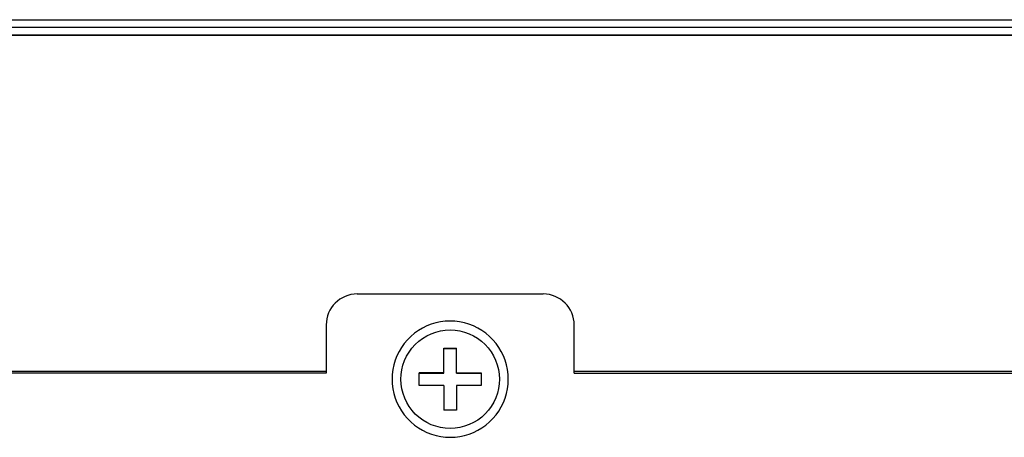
# Model space of a CAD drawing. Header units: millimetres. Extents: x 1 to 1591, y -395 to 1220.
# Tile 58 of 81: x 568 to 632, y 1178 to 1205. Entities that reach past the tile are written whole.
import ezdxf

# ---------------------------------------------------------------- set-up
doc = ezdxf.new("R2010")
doc.units = ezdxf.units.MM
doc.header["$LTSCALE"] = 65.395
for name, color, linetype in [('LD_KCCT_M4X8_13_AM_0', 7, 'CONTINUOUS'), ('MANIFOLD_SOLID_BREP_410340_AM_0', 7, 'CONTINUOUS'), ('MANIFOLD_SOLID_BREP_413158_AM_0', 7, 'CONTINUOUS'), ('VFC5610_90KW_BOTTOM_5_AM_0', 7, 'CONTINUOUS')]:
    doc.layers.add(name, color=color, linetype=linetype)

msp = doc.modelspace()

# ---------------------------------------------------------------- linework, layer by layer
at = {"layer": 'LD_KCCT_M4X8_13_AM_0', "color": 7}
for p, q in [((595.806, 1181.915), (595.806, 1183.531)), ((595.806, 1183.531), (596.606, 1183.531)), ((596.606, 1181.915), (596.606, 1183.531)), ((595.806, 1183.514), (596.606, 1183.514)), ((594.206, 1181.133), (594.206, 1181.932)), ((595.806, 1181.932), (594.206, 1181.932)), ((594.206, 1181.915), (595.806, 1181.915)), ((596.606, 1181.932), (598.206, 1181.932)), ((596.606, 1181.915), (598.206, 1181.915)), ((598.206, 1181.932), (598.206, 1181.133)), ((593.043, 1181.209), (593.026, 1181.532)), ((595.806, 1181.133), (594.206, 1181.133)), ((595.806, 1181.133), (595.806, 1179.534)), ((596.606, 1181.133), (596.606, 1179.534)), ((598.206, 1181.133), (596.606, 1181.133)), ((596.606, 1179.534), (595.806, 1179.534)), ((596.523, 1178.37), (596.206, 1178.354))]:
    msp.add_line(p, q, dxfattribs=at)
for points in [[(593.026, 1181.532), (593.04, 1181.831), (593.085, 1182.139), (593.159, 1182.442), (593.263, 1182.735), (593.394, 1183.017), (593.553, 1183.284), (593.736, 1183.534), (593.943, 1183.765), (594.174, 1183.977), (594.425, 1184.166), (594.694, 1184.328), (594.977, 1184.463), (595.273, 1184.57), (595.579, 1184.648), (595.89, 1184.695), (596.206, 1184.711)], [(596.206, 1184.711), (596.521, 1184.695), (596.83, 1184.649), (597.135, 1184.572), (597.429, 1184.466), (597.71, 1184.333), (597.976, 1184.173), (598.225, 1183.988), (598.455, 1183.779), (598.663, 1183.55), (598.847, 1183.303), (599.007, 1183.038), (599.14, 1182.759), (599.246, 1182.466), (599.323, 1182.164), (599.369, 1181.856), (599.386, 1181.532)], [(596.206, 1178.354), (595.891, 1178.37), (595.582, 1178.416), (595.278, 1178.493), (594.983, 1178.599), (594.702, 1178.732), (594.436, 1178.892), (594.187, 1179.077), (593.957, 1179.286), (593.749, 1179.515), (593.565, 1179.762), (593.406, 1180.027), (593.273, 1180.306), (593.167, 1180.599), (593.09, 1180.901), (593.043, 1181.209)], [(599.386, 1181.532), (599.372, 1181.234), (599.328, 1180.926), (599.253, 1180.623), (599.15, 1180.33), (599.018, 1180.048), (598.86, 1179.781), (598.676, 1179.531), (598.469, 1179.299), (598.238, 1179.088), (597.987, 1178.899), (597.719, 1178.737), (597.436, 1178.602), (597.139, 1178.494), (596.833, 1178.417), (596.523, 1178.37)]]:
    msp.add_lwpolyline(points, dxfattribs=at)
at = {"layer": 'MANIFOLD_SOLID_BREP_410340_AM_0', "color": 7}
for p, q in [((464.263, 1204.714), (640.221, 1204.714)), ((640.221, 1204.214), (464.263, 1204.214)), ((640.221, 1203.714), (464.263, 1203.714))]:
    msp.add_line(p, q, dxfattribs=at)
at = {"layer": 'MANIFOLD_SOLID_BREP_413158_AM_0', "color": 7}
msp.add_line((464.263, 1203.714), (640.221, 1203.714), dxfattribs=at)
at = {"layer": 'VFC5610_90KW_BOTTOM_5_AM_0', "color": 7}
for p, q in [((590.206, 1187.029), (602.207, 1187.029)), ((588.206, 1185.029), (588.206, 1181.92)), ((604.206, 1181.92), (604.206, 1185.029)), ((588.206, 1182.029), (434.206, 1182.029)), ((588.206, 1181.92), (458.795, 1181.92)), ((758.206, 1182.029), (604.206, 1182.029)), ((604.206, 1181.92), (731.575, 1181.919))]:
    msp.add_line(p, q, dxfattribs=at)
for points in [[(599.956, 1181.532), (599.943, 1181.842), (599.905, 1182.149), (599.841, 1182.452), (599.753, 1182.749), (599.64, 1183.038), (599.504, 1183.317), (599.346, 1183.582), (599.167, 1183.833), (598.966, 1184.07), (598.745, 1184.29), (598.507, 1184.491), (598.254, 1184.672), (597.986, 1184.831), (597.707, 1184.967), (597.417, 1185.079), (597.12, 1185.167), (596.816, 1185.23), (596.509, 1185.268), (596.2, 1185.28), (595.892, 1185.267), (595.585, 1185.228), (595.283, 1185.165), (594.987, 1185.077), (594.699, 1184.964), (594.422, 1184.829), (594.156, 1184.671), (593.904, 1184.491), (593.668, 1184.291), (593.448, 1184.072), (593.248, 1183.836), (593.069, 1183.586), (592.911, 1183.322), (592.775, 1183.044), (592.661, 1182.755), (592.572, 1182.457), (592.508, 1182.152), (592.469, 1181.845), (592.456, 1181.532)], [(592.456, 1181.532), (592.469, 1181.222), (592.507, 1180.916), (592.571, 1180.613), (592.659, 1180.316), (592.772, 1180.027), (592.908, 1179.748), (593.066, 1179.483), (593.246, 1179.232), (593.447, 1178.995), (593.667, 1178.775), (593.905, 1178.574), (594.159, 1178.393), (594.426, 1178.234), (594.706, 1178.098), (594.995, 1177.986), (595.293, 1177.898), (595.596, 1177.835), (595.903, 1177.797), (596.212, 1177.785), (596.521, 1177.798), (596.827, 1177.837), (597.129, 1177.9), (597.425, 1177.988), (597.713, 1178.101), (597.99, 1178.236), (598.256, 1178.394), (598.508, 1178.574), (598.745, 1178.774), (598.964, 1178.993), (599.164, 1179.229), (599.343, 1179.479), (599.501, 1179.743), (599.638, 1180.021), (599.751, 1180.31), (599.84, 1180.608), (599.905, 1180.913), (599.943, 1181.22), (599.956, 1181.532)]]:
    msp.add_lwpolyline(points, dxfattribs=at)
for centre, start, end in [((590.206, 1185.029), 90, 180), ((602.206, 1185.029), 0, 90)]:
    msp.add_arc(centre, 2, start, end, dxfattribs=at)

doc.saveas('drawing.dxf')
